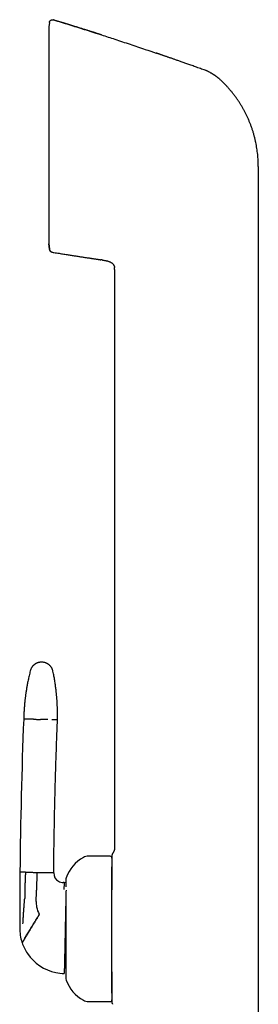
# Model space of a CAD drawing. Header units: millimetres. Extents: x 8 to 822, y 12 to 761.
# Tile 6 of 27: x 205 to 241, y 610 to 761. Entities that reach past the tile are written whole.
import ezdxf

# ---------------------------------------------------------------- set-up
doc = ezdxf.new("R2010")
doc.units = ezdxf.units.MM

msp = doc.modelspace()

# ---------------------------------------------------------------- linework, layer by layer
at = {"color": 7, "linetype": 'Continuous', "lineweight": 30}
for p, q in [((209.13, 761.01), (209.06, 760.38)), ((209.06, 760.39), (209.06, 726.94)), ((209.77, 761.44), (209.77, 761.44)), ((241.29, 738.84), (241.29, 726.18)), ((209.06, 726.94), (209.14, 726.18)), ((209.14, 726.18), (209.06, 726.93)), ((209.14, 726.18), (209.15, 726.07)), ((241.29, 726.18), (241.29, 606.78)), ((217.25, 724.45), (217.06, 724.47)), ((217.25, 724.45), (217.29, 724.44)), ((217.25, 724.45), (217.29, 724.44)), ((219.16, 723.27), (219.16, 723.26)), ((219.17, 722.99), (219.17, 633.88)), ((218.47, 632.58), (215.17, 632.58)), ((205.45, 630.12), (204.6, 630.14)), ((207.2, 630.08), (207.14, 627.34)), ((209.8, 630.03), (208.94, 630.04)), ((211.42, 628.51), (211.27, 628.51)), ((211.67, 628.5), (211.42, 628.51)), ((207.1, 625.6), (207.13, 627.1)), ((207.13, 627.1), (207.14, 627.34)), ((204.57, 625.94), (204.57, 625.51)), ((215.17, 610.18), (218.47, 610.18))]:
    msp.add_line(p, q, dxfattribs=at)
for centre, radius, start, end in [((990.14, 622.43), 785.58, 177.71765, 179.43772), ((216.95, 627.52), 5.5, 117.9351, 161.601), ((215.17, 630.88), 1.7, 90, 117.9351), ((218.47, 632.28), 0.3, 360, 90), ((933.69, 623.46), 729.12, 179.47553, 179.80541), ((211.3, 630.01), 1.5, 179.4807, 239.7046), ((211.3, 630.01), 1.5, 239.7046, 268.7598), ((212.87, 628.88), 1.2, 161.601, 180), ((933.69, 623.46), 729.12, 179.83925, 180.04218), ((211.1, 625.52), 4, 178.7598, 190.7717), ((211.1, 625.52), 4, 190.7717, 208.0374), ((933.69, 623.46), 729.12, 180.04218, 180.15155), ((211.57, 621.5), 7, 179.7421, 198.1563), ((211.57, 621.5), 7, 198.1563, 198.7998), ((211.57, 621.5), 7, 198.7998, 213.8642), ((211.57, 621.5), 7, 213.8642, 258.0848), ((211.57, 621.5), 7, 258.0848, 268.7598), ((212.87, 613.88), 1.2, 180, 198.399), ((216.95, 615.24), 5.5, 198.399, 242.0649), ((215.17, 611.88), 1.7, 242.0649, 270), ((218.47, 610.48), 0.3, 270, 360)]:
    msp.add_arc(centre, radius, start, end, dxfattribs=at)
for points, knots in [([(209.13, 761.02), (209.13, 761.03), (209.14, 761.07), (209.15, 761.12), (209.17, 761.17), (209.19, 761.21), (209.23, 761.26), (209.26, 761.31), (209.3, 761.35), (209.35, 761.38), (209.4, 761.41), (209.46, 761.43), (209.51, 761.45), (209.57, 761.46), (209.62, 761.47), (209.68, 761.46), (209.73, 761.46), (209.76, 761.45), (209.77, 761.44)], [0, 0, 0, 0, 0.05595, 0.11427, 0.174787, 0.237264, 0.301403, 0.366849, 0.433195, 0.5, 0.566805, 0.633151, 0.698597, 0.762736, 0.825213, 0.88573, 0.94405, 1, 1, 1, 1]), ([(209.13, 761.02), (209.13, 761.02), (209.13, 761.02), (209.13, 761.01), (209.13, 761.01)], [0, 0, 0, 0, 0.898479, 1, 1, 1, 1]), ([(217.15, 759.13), (217.14, 759.13), (217.12, 759.13), (217.09, 759.14), (217.06, 759.15), (217.02, 759.16), (216.99, 759.17), (216.95, 759.18), (216.92, 759.19), (216.89, 759.2), (216.85, 759.21), (216.81, 759.23), (216.77, 759.24), (216.72, 759.26), (216.65, 759.28), (216.56, 759.31), (216.46, 759.34), (216.34, 759.38), (216.21, 759.42), (216.06, 759.47), (215.9, 759.52), (215.73, 759.57), (215.55, 759.63), (215.35, 759.69), (215.15, 759.76), (214.94, 759.83), (214.72, 759.9), (214.48, 759.97), (214.23, 760.05), (213.98, 760.13), (213.72, 760.21), (213.45, 760.3), (213.17, 760.38), (212.88, 760.47), (212.58, 760.57), (212.27, 760.66), (211.95, 760.76), (211.62, 760.87), (211.28, 760.97), (210.93, 761.08), (210.57, 761.19), (210.2, 761.31), (209.94, 761.39), (209.79, 761.43), (209.77, 761.44)], [0, 0, 0, 0, 0.011013, 0.021122, 0.030374, 0.038832, 0.046575, 0.053708, 0.058739, 0.063569, 0.068274, 0.072938, 0.079233, 0.086049, 0.093862, 0.105944, 0.119839, 0.135549, 0.153072, 0.17241, 0.193167, 0.215675, 0.239932, 0.265938, 0.292274, 0.320191, 0.349687, 0.380764, 0.413421, 0.447659, 0.481388, 0.516522, 0.553061, 0.591005, 0.630355, 0.671109, 0.713269, 0.756835, 0.801805, 0.848182, 0.895098, 0.94337, 0.992997, 1, 1, 1, 1]), ([(209.77, 761.44), (210.56, 761.2), (212.14, 760.72), (214.5, 759.97), (216.17, 759.44), (217.05, 759.16), (217.15, 759.13)], [0, 0, 0, 0, 0.319972, 0.639945, 0.959917, 1, 1, 1, 1]), ([(209.77, 761.44), (209.77, 761.44), (209.77, 761.44), (209.77, 761.44), (209.77, 761.44), (209.77, 761.44)], [0, 0, 0, 0, 0.298997, 0.668605, 1, 1, 1, 1]), ([(217.15, 759.12), (217.83, 758.9), (219.3, 758.43), (221.55, 757.68), (223.67, 756.97), (225.01, 756.52), (225.57, 756.32)], [0, 0, 0, 0, 0.243427, 0.522096, 0.800765, 1, 1, 1, 1]), ([(233.23, 753.63), (233.14, 753.66), (232.92, 753.74), (232.57, 753.86), (232.18, 754), (231.81, 754.14), (231.44, 754.27), (231.1, 754.39), (230.77, 754.51), (230.46, 754.62), (230.15, 754.73), (229.86, 754.83), (229.58, 754.93), (229.31, 755.02), (229.05, 755.11), (228.8, 755.2), (228.56, 755.28), (228.34, 755.36), (228.12, 755.44), (227.91, 755.51), (227.72, 755.58), (227.53, 755.64), (227.34, 755.71), (227.15, 755.78), (226.97, 755.84), (226.81, 755.89), (226.67, 755.94), (226.54, 755.99), (226.42, 756.03), (226.31, 756.06), (226.23, 756.09), (226.16, 756.12), (226.1, 756.14), (226.05, 756.16), (226, 756.17), (225.95, 756.19), (225.89, 756.21), (225.84, 756.23), (225.79, 756.25), (225.73, 756.27), (225.68, 756.29), (225.62, 756.31), (225.59, 756.32), (225.57, 756.32)], [0, 0, 0, 0, 0.03397, 0.085304, 0.135135, 0.183463, 0.230288, 0.27561, 0.316966, 0.356985, 0.395668, 0.433014, 0.469024, 0.503697, 0.537034, 0.569034, 0.599697, 0.629024, 0.656525, 0.682737, 0.707659, 0.731292, 0.757026, 0.781034, 0.803315, 0.823869, 0.842697, 0.859507, 0.874652, 0.888132, 0.899945, 0.907786, 0.914672, 0.921188, 0.927907, 0.934945, 0.942406, 0.950377, 0.95893, 0.968125, 0.97801, 0.988624, 1, 1, 1, 1]), ([(233.67, 753.44), (233.6, 753.48), (233.49, 753.53), (233.34, 753.59), (233.27, 753.62), (233.23, 753.63)], [0, 0, 0, 0, 0.500409, 0.7502678, 1, 1, 1, 1]), ([(233.23, 753.63), (233.23, 753.63), (233.23, 753.63), (233.23, 753.63), (233.23, 753.63)], [0, 0, 0, 0, 0.455529, 1, 1, 1, 1]), ([(233.67, 753.44), (233.72, 753.42), (233.81, 753.37), (233.95, 753.29), (234.08, 753.22), (234.19, 753.15), (234.28, 753.1), (234.34, 753.07), (234.37, 753.05), (234.4, 753.03), (234.43, 753.01), (234.46, 752.99), (234.48, 752.97), (234.51, 752.96), (234.55, 752.93), (234.59, 752.91), (234.64, 752.87), (234.7, 752.83), (234.78, 752.77), (234.86, 752.71), (234.94, 752.65), (235.01, 752.59), (235.05, 752.56), (235.1, 752.52), (235.13, 752.49), (235.17, 752.46), (235.25, 752.39), (235.39, 752.27), (235.51, 752.16), (235.56, 752.1)], [0, 0, 0, 0, 0.070539, 0.137165, 0.199782, 0.258232, 0.312471, 0.328654, 0.344426, 0.359787, 0.37474, 0.389284, 0.403422, 0.416223, 0.433674, 0.454724, 0.479374, 0.514173, 0.554313, 0.59982, 0.650727, 0.67956, 0.709893, 0.730674, 0.750266, 0.769874, 0.789498, 0.894789, 1, 1, 1, 1]), ([(240.08, 745.38), (240.02, 745.52), (239.91, 745.8), (239.73, 746.22), (239.54, 746.64), (239.34, 747.05), (239.13, 747.45), (238.91, 747.85), (238.68, 748.24), (238.45, 748.62), (238.2, 749), (237.94, 749.37), (237.67, 749.74), (237.39, 750.1), (237.11, 750.46), (236.81, 750.8), (236.51, 751.14), (236.2, 751.47), (235.89, 751.79), (235.67, 752), (235.56, 752.1)], [0, 0, 0, 0, 0.056001, 0.112001, 0.168001, 0.224, 0.28, 0.335, 0.39, 0.445001, 0.500001, 0.556002, 0.612002, 0.668002, 0.724001, 0.78, 0.834999, 0.889999, 0.945, 1, 1, 1, 1]), ([(241.29, 738.84), (241.29, 739), (241.29, 739.31), (241.27, 739.78), (241.24, 740.24), (241.2, 740.71), (241.14, 741.18), (241.08, 741.64), (241, 742.1), (240.91, 742.57), (240.8, 743.04), (240.68, 743.51), (240.55, 743.99), (240.41, 744.45), (240.25, 744.92), (240.13, 745.23), (240.08, 745.38)], [0, 0, 0, 0, 0.07, 0.14, 0.210001, 0.280001, 0.350001, 0.420001, 0.490001, 0.56, 0.633333, 0.706666, 0.78, 0.853333, 0.926667, 1, 1, 1, 1]), ([(209.15, 726.09), (209.16, 726.07), (209.16, 726.03), (209.18, 725.98), (209.2, 725.92), (209.23, 725.87), (209.26, 725.82), (209.31, 725.77), (209.36, 725.73), (209.43, 725.69), (209.5, 725.66), (209.55, 725.65), (209.57, 725.64)], [0, 0, 0, 0, 0.087863, 0.176919, 0.266539, 0.356056, 0.444806, 0.532156, 0.65923, 0.780261, 0.894086, 1, 1, 1, 1]), ([(209.15, 726.09), (209.15, 726.09), (209.15, 726.08), (209.15, 726.08), (209.15, 726.08)], [0, 0, 0, 0, 0.12841, 1, 1, 1, 1]), ([(209.57, 725.64), (209.55, 725.64), (209.49, 725.65), (209.42, 725.68), (209.35, 725.73), (209.29, 725.78), (209.23, 725.85), (209.19, 725.92), (209.17, 726), (209.16, 726.05), (209.15, 726.08)], [0, 0, 0, 0, 0.1191576, 0.2431858, 0.3706876, 0.5, 0.6293124, 0.7568142, 0.8808424, 1, 1, 1, 1]), ([(209.57, 725.64), (209.66, 725.62), (209.88, 725.59), (210.23, 725.53), (210.62, 725.47), (210.99, 725.41), (211.36, 725.35), (211.7, 725.3), (212.03, 725.24), (212.34, 725.2), (212.64, 725.15), (212.93, 725.1), (213.22, 725.06), (213.51, 725.01), (213.79, 724.97), (214.07, 724.93), (214.33, 724.89), (214.58, 724.85), (214.81, 724.81), (215.04, 724.78), (215.25, 724.75), (215.45, 724.72), (215.63, 724.69), (215.81, 724.66), (215.97, 724.64), (216.12, 724.62), (216.25, 724.6), (216.37, 724.58), (216.47, 724.56), (216.56, 724.55), (216.63, 724.54), (216.69, 724.53), (216.73, 724.53), (216.77, 724.52), (216.8, 724.52), (216.84, 724.51), (216.87, 724.5), (216.91, 724.5), (216.94, 724.49), (216.98, 724.49), (217.01, 724.48), (217.04, 724.48), (217.06, 724.47), (217.06, 724.47)], [0, 0, 0, 0, 0.034906, 0.08674, 0.137063, 0.185875, 0.233176, 0.278966, 0.320756, 0.361202, 0.400304, 0.438064, 0.474479, 0.513536, 0.550918, 0.586628, 0.620664, 0.653026, 0.683715, 0.71273, 0.740071, 0.766191, 0.790575, 0.813224, 0.834138, 0.853317, 0.870465, 0.885938, 0.899739, 0.911865, 0.919938, 0.927049, 0.933359, 0.937931, 0.942468, 0.947046, 0.951737, 0.958285, 0.965299, 0.972896, 0.981167, 0.990183, 1, 1, 1, 1]), ([(209.57, 725.64), (209.57, 725.64), (209.57, 725.64), (209.57, 725.64), (209.57, 725.64)], [0, 0, 0, 0, 0.735834, 1, 1, 1, 1]), ([(217.29, 724.44), (217.34, 724.43), (217.44, 724.42), (217.61, 724.39), (217.8, 724.35), (217.97, 724.31), (218.13, 724.27), (218.27, 724.22), (218.41, 724.17), (218.54, 724.11), (218.65, 724.05), (218.74, 723.99), (218.82, 723.92), (218.89, 723.86), (218.95, 723.79), (219, 723.73), (219.05, 723.66), (219.08, 723.58), (219.11, 723.5), (219.14, 723.42), (219.15, 723.34), (219.16, 723.28), (219.16, 723.26)], [0, 0, 0, 0, 0.056453, 0.13546, 0.214452, 0.293544, 0.355798, 0.418099, 0.480417, 0.542674, 0.589806, 0.636855, 0.683914, 0.719341, 0.754814, 0.790243, 0.825588, 0.860906, 0.896257, 0.931634, 0.96697, 1, 1, 1, 1]), ([(219.17, 722.99), (219.17, 723.03), (219.17, 723.11), (219.17, 723.19), (219.16, 723.24), (219.16, 723.26)], [0, 0, 0, 0, 0.431373, 0.862474, 1, 1, 1, 1]), ([(207.97, 662.48), (207.92, 662.48), (207.82, 662.48), (207.68, 662.46), (207.55, 662.44), (207.43, 662.41), (207.32, 662.38), (207.24, 662.34), (207.16, 662.31), (207.1, 662.28), (207.04, 662.25), (206.99, 662.22), (206.94, 662.18), (206.88, 662.14), (206.8, 662.09), (206.72, 662.02), (206.64, 661.94), (206.56, 661.85), (206.48, 661.75), (206.41, 661.65), (206.35, 661.54), (206.29, 661.42), (206.24, 661.29), (206.21, 661.2), (206.2, 661.15)], [0, 0, 0, 0, 0.063141, 0.123131, 0.179493, 0.231827, 0.279811, 0.316296, 0.349479, 0.37928, 0.405641, 0.428603, 0.452625, 0.486239, 0.525044, 0.568966, 0.617881, 0.671599, 0.719848, 0.771053, 0.824974, 0.881326, 0.939787, 1, 1, 1, 1]), ([(209.69, 661.08), (209.68, 661.12), (209.65, 661.22), (209.61, 661.35), (209.55, 661.48), (209.5, 661.58), (209.44, 661.68), (209.39, 661.75), (209.34, 661.81), (209.29, 661.87), (209.25, 661.91), (209.21, 661.96), (209.16, 662), (209.11, 662.05), (209.03, 662.11), (208.95, 662.17), (208.85, 662.23), (208.74, 662.29), (208.63, 662.34), (208.51, 662.39), (208.39, 662.42), (208.26, 662.45), (208.12, 662.47), (208.02, 662.48), (207.97, 662.48)], [0, 0, 0, 0, 0.062538, 0.121969, 0.177821, 0.22969, 0.277244, 0.313384, 0.34622, 0.37566, 0.401632, 0.424309, 0.448567, 0.482412, 0.521414, 0.56553, 0.614665, 0.668663, 0.71721, 0.768787, 0.823159, 0.880046, 0.939117, 1, 1, 1, 1]), ([(206.2, 661.15), (206.17, 661.02), (206.1, 660.77), (206.02, 660.4), (205.94, 660.04), (205.86, 659.69), (205.79, 659.36), (205.73, 659.04), (205.68, 658.75), (205.63, 658.47), (205.59, 658.2), (205.55, 657.95), (205.51, 657.71), (205.48, 657.48), (205.45, 657.26), (205.43, 657.05), (205.4, 656.86), (205.38, 656.68), (205.36, 656.51), (205.35, 656.36), (205.33, 656.21), (205.32, 656.09), (205.31, 655.97), (205.3, 655.87), (205.29, 655.78), (205.29, 655.68), (205.28, 655.58), (205.27, 655.48), (205.26, 655.32), (205.24, 655.09), (205.23, 654.83), (205.22, 654.6), (205.21, 654.4), (205.2, 654.25), (205.2, 654.14), (205.19, 654.06), (205.19, 653.98), (205.19, 653.92), (205.19, 653.86), (205.19, 653.79), (205.19, 653.74), (205.18, 653.71)], [0, 0, 0, 0, 0.05265, 0.103459, 0.152422, 0.199534, 0.244792, 0.288191, 0.327405, 0.364962, 0.400861, 0.435101, 0.467679, 0.498595, 0.52785, 0.555441, 0.58137, 0.605635, 0.627849, 0.648458, 0.667464, 0.684867, 0.699546, 0.712852, 0.725375, 0.738122, 0.751111, 0.764342, 0.777813, 0.816104, 0.856216, 0.883286, 0.908954, 0.933164, 0.943356, 0.953966, 0.96561, 0.972956, 0.980662, 0.989475, 1, 1, 1, 1]), ([(210.38, 653.6), (210.38, 653.62), (210.38, 653.64), (210.38, 653.68), (210.38, 653.7), (210.38, 653.72), (210.38, 653.74), (210.38, 653.76), (210.38, 653.8), (210.38, 653.85), (210.38, 653.9), (210.39, 654), (210.39, 654.12), (210.39, 654.26), (210.39, 654.38), (210.39, 654.5), (210.39, 654.6), (210.38, 654.7), (210.38, 654.78), (210.38, 654.84), (210.38, 654.91), (210.38, 654.97), (210.38, 655.03), (210.38, 655.09), (210.38, 655.17), (210.37, 655.27), (210.37, 655.39), (210.36, 655.53), (210.36, 655.68), (210.35, 655.84), (210.34, 656.01), (210.33, 656.2), (210.32, 656.4), (210.31, 656.61), (210.29, 656.84), (210.27, 657.07), (210.25, 657.31), (210.23, 657.56), (210.2, 657.83), (210.17, 658.1), (210.14, 658.39), (210.1, 658.69), (210.05, 659), (210.01, 659.32), (209.95, 659.65), (209.9, 660), (209.83, 660.35), (209.76, 660.71), (209.71, 660.95), (209.69, 661.08)], [0, 0, 0, 0, 0.005739, 0.010191, 0.013355, 0.015314, 0.017129, 0.021209, 0.025975, 0.032541, 0.040078, 0.048194, 0.068965, 0.088245, 0.104199, 0.119134, 0.133328, 0.146783, 0.156104, 0.165034, 0.173574, 0.181722, 0.189479, 0.197487, 0.206566, 0.220806, 0.237078, 0.255383, 0.275722, 0.296936, 0.319988, 0.344878, 0.371606, 0.400173, 0.430579, 0.460931, 0.492918, 0.526538, 0.561791, 0.598675, 0.637191, 0.677335, 0.719106, 0.762501, 0.807519, 0.853307, 0.900653, 0.949552, 1, 1, 1, 1]), ([(206.04, 653.7), (205.99, 653.7), (205.88, 653.7), (205.75, 653.7), (205.63, 653.7), (205.52, 653.71), (205.43, 653.71), (205.35, 653.71), (205.29, 653.71), (205.24, 653.71), (205.21, 653.71), (205.19, 653.71), (205.19, 653.71), (205.18, 653.71)], [0, 0, 0, 0, 0.0933491, 0.1867404, 0.2801582, 0.3735866, 0.4670101, 0.5604131, 0.6484462, 0.7364343, 0.8243645, 0.912224, 1, 1, 1, 1]), ([(206.67, 653.68), (206.63, 653.68), (206.55, 653.69), (206.44, 653.69), (206.34, 653.69), (206.26, 653.69), (206.18, 653.69), (206.12, 653.69), (206.07, 653.7), (206.05, 653.7), (206.04, 653.7)], [0, 0, 0, 0, 0.131904, 0.262655, 0.391776, 0.518841, 0.643479, 0.765379, 0.884286, 1, 1, 1, 1]), ([(206.67, 653.68), (206.71, 653.68), (206.79, 653.68), (206.92, 653.68), (207.06, 653.67), (207.21, 653.67), (207.35, 653.67), (207.5, 653.66), (207.64, 653.66), (207.73, 653.66), (207.78, 653.66)], [0, 0, 0, 0, 0.128371, 0.256828, 0.38483, 0.511835, 0.637322, 0.7608, 0.881824, 1, 1, 1, 1]), ([(208.9, 653.63), (208.86, 653.63), (208.77, 653.64), (208.64, 653.64), (208.5, 653.64), (208.36, 653.65), (208.21, 653.65), (208.07, 653.65), (207.92, 653.66), (207.83, 653.66), (207.78, 653.66)], [0, 0, 0, 0, 0.128371, 0.256828, 0.38483, 0.511835, 0.637322, 0.7608, 0.881824, 1, 1, 1, 1]), ([(210.38, 653.6), (210.38, 653.6), (210.38, 653.6), (210.35, 653.6), (210.31, 653.6), (210.26, 653.6), (210.2, 653.61), (210.12, 653.61), (210.02, 653.61), (209.92, 653.61), (209.8, 653.61), (209.67, 653.62), (209.58, 653.62), (209.53, 653.62)], [0, 0, 0, 0, 0.093098, 0.18629, 0.279559, 0.372891, 0.466269, 0.55968, 0.647768, 0.735857, 0.823934, 0.911986, 1, 1, 1, 1]), ([(209.8, 630.03), (209.81, 631.13), (209.83, 633.33), (209.89, 636.63), (209.95, 639.93), (210.03, 643.28), (210.13, 646.69), (210.25, 650.15), (210.34, 652.45), (210.38, 653.6)], [0, 0, 0, 0, 0.139996, 0.279997, 0.419999, 0.560002, 0.706671, 0.853338, 1, 1, 1, 1]), ([(218.87, 633), (218.86, 632.97), (218.83, 632.93), (218.79, 632.85), (218.77, 632.78), (218.77, 632.72), (218.77, 632.69)], [0, 0, 0, 0, 0.2483392, 0.4999979, 0.7516577, 1, 1, 1, 1]), ([(218.77, 632.69), (218.77, 632.69), (218.77, 632.69), (218.77, 632.67), (218.77, 632.64), (218.77, 632.6), (218.77, 632.56), (218.77, 632.53), (218.77, 632.5), (218.77, 632.46), (218.77, 632.42), (218.77, 632.38), (218.77, 632.34), (218.77, 632.3), (218.77, 632.25), (218.77, 632.19), (218.77, 632.15), (218.77, 632.12), (218.77, 632.11), (218.77, 632.1), (218.77, 632.08), (218.77, 632.07), (218.77, 632.06), (218.77, 632.05), (218.77, 632.04), (218.77, 632.03), (218.77, 632.02), (218.77, 632), (218.77, 631.98), (218.77, 631.96), (218.77, 631.93), (218.77, 631.9), (218.77, 631.88), (218.77, 631.86), (218.77, 631.85), (218.77, 631.83), (218.77, 631.81), (218.77, 631.78), (218.77, 631.74), (218.77, 631.72), (218.77, 631.71)], [0, 0, 0, 0, 0.06134, 0.123894, 0.187796, 0.253045, 0.31143, 0.345363, 0.380147, 0.415793, 0.45231, 0.489708, 0.521383, 0.55203, 0.594929, 0.641068, 0.69045, 0.698911, 0.707459, 0.716096, 0.724822, 0.733636, 0.742538, 0.750571, 0.7534, 0.761358, 0.772067, 0.785527, 0.800942, 0.818863, 0.83929, 0.862224, 0.877144, 0.888572, 0.899677, 0.91046, 0.920919, 0.950138, 0.976499, 1, 1, 1, 1]), ([(219.17, 633.88), (219.17, 633.85), (219.17, 633.79), (219.16, 633.7), (219.15, 633.61), (219.13, 633.51), (219.1, 633.41), (219.05, 633.3), (219, 633.2), (218.94, 633.09), (218.89, 633.03), (218.87, 633)], [0, 0, 0, 0, 0.088611, 0.181326, 0.280821, 0.388384, 0.503959, 0.624051, 0.748566, 0.874844, 1, 1, 1, 1]), ([(218.77, 631.71), (218.77, 631.67), (218.77, 631.58), (218.77, 631.43), (218.77, 631.27), (218.77, 631.1), (218.77, 630.92), (218.77, 630.73), (218.77, 630.53), (218.77, 630.32), (218.77, 630.1), (218.77, 629.86), (218.77, 629.62), (218.77, 629.37), (218.77, 629.1), (218.77, 628.83), (218.77, 628.55), (218.77, 628.27), (218.77, 627.98), (218.77, 627.69), (218.77, 627.49), (218.77, 627.39)], [0, 0, 0, 0, 0.053572, 0.10708, 0.16059, 0.214169, 0.267631, 0.319887, 0.372096, 0.42432, 0.47662, 0.529826, 0.582926, 0.635985, 0.689066, 0.742358, 0.794721, 0.846993, 0.899236, 0.951512, 1, 1, 1, 1]), ([(205.45, 630.12), (205.44, 629.89), (205.42, 629.42), (205.39, 628.72), (205.37, 627.98), (205.35, 627.19), (205.35, 626.64), (205.35, 626.37)], [0, 0, 0, 0, 0.185634, 0.372281, 0.559969, 0.780783, 1, 1, 1, 1]), ([(205.45, 630.12), (205.47, 630.12), (205.49, 630.12), (205.54, 630.12), (205.6, 630.12), (205.67, 630.12), (205.76, 630.11), (205.86, 630.11), (205.96, 630.11), (206.04, 630.11), (206.08, 630.11)], [0, 0, 0, 0, 0.115714, 0.234621, 0.356521, 0.481159, 0.608224, 0.737345, 0.868096, 1, 1, 1, 1]), ([(206.08, 630.11), (206.12, 630.11), (206.21, 630.1), (206.34, 630.1), (206.48, 630.1), (206.62, 630.1), (206.77, 630.09), (206.91, 630.09), (207.06, 630.09), (207.15, 630.08), (207.2, 630.08)], [0, 0, 0, 0, 0.128371, 0.256828, 0.38483, 0.511835, 0.637322, 0.7608, 0.881824, 1, 1, 1, 1]), ([(207.2, 630.08), (207.25, 630.08), (207.34, 630.08), (207.49, 630.08), (207.63, 630.07), (207.77, 630.07), (207.92, 630.07), (208.06, 630.06), (208.19, 630.06), (208.27, 630.06), (208.32, 630.06)], [0, 0, 0, 0, 0.118176, 0.2392, 0.362678, 0.488165, 0.61517, 0.743172, 0.871629, 1, 1, 1, 1]), ([(208.32, 630.06), (208.35, 630.06), (208.43, 630.06), (208.54, 630.05), (208.64, 630.05), (208.73, 630.05), (208.8, 630.05), (208.86, 630.05), (208.91, 630.05), (208.93, 630.05), (208.94, 630.04)], [0, 0, 0, 0, 0.131904, 0.262655, 0.391776, 0.518841, 0.643479, 0.765379, 0.884286, 1, 1, 1, 1]), ([(218.77, 616.11), (218.77, 616.2), (218.77, 616.38), (218.77, 616.66), (218.77, 616.94), (218.77, 617.21), (218.77, 617.46), (218.77, 617.69), (218.77, 617.93), (218.77, 618.16), (218.77, 618.39), (218.77, 618.62), (218.77, 618.84), (218.77, 619.07), (218.77, 619.3), (218.77, 619.53), (218.77, 619.76), (218.77, 620.01), (218.77, 620.3), (218.77, 620.61), (218.77, 620.93), (218.77, 621.24), (218.77, 621.56), (218.77, 621.87), (218.77, 622.21), (218.77, 622.56), (218.77, 622.93), (218.77, 623.3), (218.77, 623.67), (218.77, 624.03), (218.77, 624.38), (218.77, 624.7), (218.77, 625.01), (218.77, 625.31), (218.77, 625.61), (218.77, 625.9), (218.77, 626.19), (218.77, 626.47), (218.77, 626.75), (218.77, 627.02), (218.77, 627.28), (218.77, 627.5), (218.77, 627.69), (218.77, 627.85), (218.77, 628), (218.77, 628.16), (218.77, 628.34), (218.77, 628.56), (218.77, 628.81), (218.77, 629.05), (218.77, 629.26), (218.77, 629.46), (218.77, 629.63), (218.77, 629.79), (218.77, 629.97), (218.77, 630.16), (218.77, 630.37), (218.77, 630.56), (218.77, 630.75), (218.77, 630.87), (218.77, 630.94), (218.77, 630.95)], [0, 0, 0, 0, 0.018229, 0.036428, 0.054609, 0.07279, 0.087084, 0.101393, 0.115726, 0.130892, 0.144432, 0.157958, 0.171477, 0.184994, 0.198516, 0.212049, 0.2256, 0.239173, 0.25752, 0.27583, 0.29412, 0.312404, 0.330699, 0.34902, 0.367381, 0.389238, 0.411047, 0.432833, 0.454623, 0.476442, 0.498316, 0.517055, 0.535755, 0.554433, 0.573106, 0.59179, 0.6105, 0.629254, 0.647233, 0.665178, 0.683103, 0.701022, 0.712289, 0.723563, 0.734847, 0.746146, 0.757462, 0.776787, 0.796076, 0.815346, 0.834616, 0.849769, 0.864941, 0.880141, 0.894487, 0.914916, 0.935323, 0.955731, 0.97616, 0.996633, 1, 1, 1, 1]), ([(211.42, 628.51), (211.42, 628.51), (211.42, 628.51), (211.42, 628.49), (211.42, 628.46), (211.41, 628.42), (211.41, 628.36), (211.41, 628.3), (211.4, 628.22), (211.4, 628.14), (211.39, 628.05), (211.39, 627.95), (211.38, 627.83), (211.37, 627.71), (211.36, 627.58), (211.36, 627.48), (211.36, 627.43)], [0, 0, 0, 0, 0.06624, 0.133253, 0.201034, 0.269579, 0.338878, 0.408792, 0.479195, 0.549999, 0.624506, 0.699268, 0.774294, 0.849495, 0.924766, 1, 1, 1, 1]), ([(211.67, 628.88), (211.67, 628.88), (211.67, 628.88), (211.67, 628.88), (211.67, 628.86), (211.67, 628.85), (211.67, 628.82), (211.67, 628.79), (211.67, 628.75), (211.67, 628.7), (211.67, 628.65), (211.67, 628.58), (211.67, 628.52), (211.67, 628.43), (211.67, 628.34), (211.67, 628.22), (211.67, 628.09), (211.67, 627.96), (211.67, 627.88), (211.67, 627.85)], [0, 0, 0, 0, 0.024128, 0.078418, 0.132741, 0.187144, 0.241671, 0.300208, 0.358639, 0.417019, 0.475406, 0.533856, 0.592426, 0.648508, 0.724302, 0.800033, 0.875823, 0.951795, 1, 1, 1, 1]), ([(211.7, 627.36), (211.7, 627.35), (211.7, 627.29), (211.69, 627.17), (211.69, 627), (211.69, 626.83), (211.68, 626.65), (211.68, 626.46), (211.67, 626.26), (211.67, 626.06), (211.67, 625.85), (211.66, 625.67), (211.66, 625.5), (211.65, 625.36), (211.65, 625.22), (211.65, 625.08), (211.64, 624.9), (211.64, 624.7), (211.64, 624.47), (211.63, 624.23), (211.63, 624.03), (211.62, 623.86), (211.62, 623.73), (211.62, 623.61), (211.61, 623.48), (211.61, 623.34), (211.61, 623.16), (211.6, 622.93), (211.6, 622.65), (211.59, 622.37), (211.58, 622.08), (211.58, 621.79), (211.57, 621.6), (211.57, 621.5)], [0, 0, 0, 0, 0.010884, 0.054637, 0.097985, 0.140985, 0.183693, 0.226167, 0.267377, 0.308044, 0.348229, 0.387993, 0.412802, 0.437486, 0.462061, 0.486545, 0.510954, 0.548031, 0.584664, 0.620921, 0.656869, 0.675599, 0.694274, 0.712903, 0.731497, 0.750066, 0.76862, 0.80766, 0.84637, 0.884853, 0.923214, 0.961561, 1, 1, 1, 1]), ([(205.15, 623.54), (205.17, 623.78), (205.2, 624.24), (205.25, 624.87), (205.29, 625.45), (205.31, 625.8), (205.32, 625.98)], [0, 0, 0, 0, 0.2853905, 0.5663081, 0.7842528, 1, 1, 1, 1]), ([(205.35, 626.37), (205.35, 626.35), (205.35, 626.31), (205.35, 626.25), (205.34, 626.2), (205.34, 626.14), (205.33, 626.06), (205.33, 626), (205.32, 625.98)], [0, 0, 0, 0, 0.136932, 0.275376, 0.419204, 0.561144, 0.780661, 1, 1, 1, 1]), ([(211.67, 626.06), (211.67, 626.02), (211.67, 625.92), (211.67, 625.75), (211.67, 625.54), (211.67, 625.33), (211.67, 625.11), (211.67, 624.87), (211.67, 624.61), (211.67, 624.33), (211.67, 624.04), (211.67, 623.75), (211.67, 623.47), (211.67, 623.21), (211.67, 622.96), (211.67, 622.7), (211.67, 622.45), (211.67, 622.19), (211.67, 621.95), (211.67, 621.72), (211.67, 621.5), (211.67, 621.29), (211.67, 621.07), (211.67, 620.85), (211.67, 620.64), (211.67, 620.42), (211.67, 620.19), (211.67, 619.96), (211.67, 619.73), (211.67, 619.51), (211.67, 619.28), (211.67, 619.06), (211.67, 618.83), (211.67, 618.57), (211.67, 618.29), (211.67, 618.02), (211.67, 617.84), (211.67, 617.75)], [0, 0, 0, 0, 0.01631, 0.044846, 0.073356, 0.101872, 0.130428, 0.159055, 0.194092, 0.229049, 0.263986, 0.298963, 0.334039, 0.363244, 0.392387, 0.421502, 0.450624, 0.479787, 0.509026, 0.53354, 0.558008, 0.58245, 0.606886, 0.631338, 0.655825, 0.680368, 0.706716, 0.733016, 0.759293, 0.785574, 0.811882, 0.838245, 0.863494, 0.897617, 0.931705, 0.965814, 1, 1, 1, 1]), ([(205.07, 622.15), (205.07, 622.28), (205.09, 622.55), (205.11, 622.91), (205.13, 623.24), (205.14, 623.44), (205.15, 623.54)], [0, 0, 0, 0, 0.284664, 0.565774, 0.784047, 1, 1, 1, 1]), ([(207.57, 623.64), (207.54, 623.59), (207.48, 623.49), (207.39, 623.34), (207.3, 623.19), (207.21, 623.04), (207.11, 622.89), (207.02, 622.74), (206.93, 622.6), (206.84, 622.45), (206.75, 622.3), (206.66, 622.15), (206.56, 622), (206.47, 621.85), (206.38, 621.7), (206.29, 621.56), (206.21, 621.42), (206.12, 621.28), (206.04, 621.14), (205.96, 621.01), (205.88, 620.88), (205.8, 620.75), (205.72, 620.63), (205.65, 620.51), (205.58, 620.4), (205.51, 620.29), (205.44, 620.18), (205.38, 620.07), (205.32, 619.97), (205.28, 619.92), (205.27, 619.89)], [0, 0, 0, 0, 0.025351, 0.051058, 0.077179, 0.103772, 0.130898, 0.158111, 0.185943, 0.21444, 0.243646, 0.274225, 0.305684, 0.338071, 0.371412, 0.405726, 0.441021, 0.477295, 0.514537, 0.552729, 0.591842, 0.631842, 0.672688, 0.714331, 0.756713, 0.804111, 0.852237, 0.900994, 0.950283, 1, 1, 1, 1]), ([(207.59, 623.6), (207.56, 623.55), (207.5, 623.45), (207.41, 623.3), (207.32, 623.16), (207.23, 623.01), (207.14, 622.86), (207.05, 622.71), (206.96, 622.56), (206.87, 622.41), (206.78, 622.26), (206.68, 622.11), (206.59, 621.96), (206.5, 621.81), (206.41, 621.66), (206.32, 621.51), (206.23, 621.37), (206.15, 621.23), (206.06, 621.09), (205.98, 620.95), (205.9, 620.82), (205.82, 620.69), (205.75, 620.57), (205.68, 620.45), (205.6, 620.33), (205.53, 620.22), (205.46, 620.1), (205.4, 620), (205.34, 619.9), (205.3, 619.83), (205.28, 619.8)], [0, 0, 0, 0, 0.0249139, 0.0502201, 0.0759746, 0.1022354, 0.1290615, 0.1560163, 0.1836285, 0.2119508, 0.2410329, 0.2715387, 0.3029259, 0.3352312, 0.3684843, 0.4027074, 0.4379148, 0.4741124, 0.5112979, 0.5494604, 0.588581, 0.6286325, 0.6695802, 0.7113819, 0.7539888, 0.80172, 0.8502777, 0.8995737, 0.949514, 1, 1, 1, 1]), ([(211.57, 621.5), (211.57, 621.42), (211.57, 621.26), (211.56, 621.02), (211.56, 620.78), (211.55, 620.58), (211.55, 620.42), (211.54, 620.29), (211.54, 620.17), (211.54, 620.04), (211.54, 619.92), (211.53, 619.75), (211.53, 619.55), (211.52, 619.3), (211.52, 619.05), (211.51, 618.84), (211.51, 618.66), (211.51, 618.52), (211.5, 618.37), (211.5, 618.23), (211.5, 618.05), (211.49, 617.84), (211.49, 617.61), (211.48, 617.39), (211.48, 617.17), (211.47, 616.96), (211.47, 616.75), (211.46, 616.55), (211.46, 616.36), (211.46, 616.18), (211.45, 616.01), (211.45, 615.84), (211.45, 615.69), (211.44, 615.54), (211.44, 615.45), (211.44, 615.4)], [0, 0, 0, 0, 0.029944, 0.059822, 0.089693, 0.119614, 0.135328, 0.151081, 0.16688, 0.182734, 0.198651, 0.214638, 0.247474, 0.280401, 0.313485, 0.346793, 0.367875, 0.389085, 0.410441, 0.431957, 0.453647, 0.490405, 0.527381, 0.564642, 0.602254, 0.640278, 0.678777, 0.717809, 0.757192, 0.796796, 0.836677, 0.876887, 0.917477, 0.958499, 1, 1, 1, 1]), ([(205.28, 619.8), (205.26, 619.77), (205.22, 619.7), (205.16, 619.61), (205.11, 619.53), (205.07, 619.46), (205.03, 619.4), (205.01, 619.35), (204.98, 619.31), (204.97, 619.28), (204.95, 619.26), (204.95, 619.25), (204.94, 619.25), (204.94, 619.25)], [0, 0, 0, 0, 0.093714, 0.188132, 0.282973, 0.377955, 0.472805, 0.567258, 0.655722, 0.743408, 0.830128, 0.915711, 1, 1, 1, 1]), ([(211.67, 617.75), (211.67, 617.69), (211.67, 617.56), (211.67, 617.37), (211.67, 617.19), (211.67, 617.01), (211.67, 616.83), (211.67, 616.66), (211.67, 616.49), (211.67, 616.32), (211.67, 616.17), (211.67, 616.02), (211.67, 615.87), (211.67, 615.73), (211.67, 615.58), (211.67, 615.43), (211.67, 615.28), (211.67, 615.14), (211.67, 615), (211.67, 614.87), (211.67, 614.74), (211.67, 614.61), (211.67, 614.48), (211.67, 614.37), (211.67, 614.26), (211.67, 614.18), (211.67, 614.11), (211.67, 614.05), (211.67, 614), (211.67, 613.96), (211.67, 613.92), (211.67, 613.9), (211.67, 613.89), (211.67, 613.88), (211.67, 613.88), (211.67, 613.88)], [0, 0, 0, 0, 0.027511, 0.054976, 0.082417, 0.109859, 0.137325, 0.164838, 0.193604, 0.220299, 0.246965, 0.273623, 0.300296, 0.327005, 0.353772, 0.38542, 0.417003, 0.448558, 0.48012, 0.511725, 0.543409, 0.582188, 0.620878, 0.659546, 0.698258, 0.73708, 0.769405, 0.80166, 0.833884, 0.866116, 0.898394, 0.930755, 0.957887, 0.984968, 1, 1, 1, 1]), ([(218.77, 611.46), (218.77, 611.46), (218.77, 611.5), (218.77, 611.6), (218.77, 611.74), (218.77, 611.89), (218.77, 612.05), (218.77, 612.21), (218.77, 612.36), (218.77, 612.49), (218.77, 612.61), (218.77, 612.72), (218.77, 612.84), (218.77, 612.99), (218.77, 613.18), (218.77, 613.4), (218.77, 613.63), (218.77, 613.85), (218.77, 614.06), (218.77, 614.25), (218.77, 614.45), (218.77, 614.67), (218.77, 614.92), (218.77, 615.21), (218.77, 615.5), (218.77, 615.8), (218.77, 616), (218.77, 616.11)], [0, 0, 0, 0, 0.001405, 0.047557, 0.093815, 0.138164, 0.182428, 0.226641, 0.27084, 0.298631, 0.32644, 0.354275, 0.382144, 0.410057, 0.457724, 0.505302, 0.552835, 0.600367, 0.637742, 0.675165, 0.712658, 0.748054, 0.79845, 0.848791, 0.899127, 0.949513, 1, 1, 1, 1]), ([(211.44, 615.4), (211.44, 615.36), (211.44, 615.28), (211.43, 615.16), (211.43, 615.06), (211.43, 614.98), (211.43, 614.92), (211.43, 614.88), (211.43, 614.85), (211.43, 614.81), (211.43, 614.78), (211.42, 614.75), (211.42, 614.7), (211.42, 614.65), (211.42, 614.6), (211.42, 614.56), (211.42, 614.53), (211.42, 614.51), (211.42, 614.51), (211.42, 614.51)], [0, 0, 0, 0, 0.070582, 0.141376, 0.212449, 0.28387, 0.316069, 0.348357, 0.380741, 0.413226, 0.445818, 0.478524, 0.511349, 0.592509, 0.673668, 0.754912, 0.836326, 0.917994, 1, 1, 1, 1]), ([(218.77, 614.75), (218.77, 614.66), (218.77, 614.47), (218.77, 614.19), (218.77, 613.91), (218.77, 613.64), (218.77, 613.38), (218.77, 613.13), (218.77, 612.9), (218.77, 612.66), (218.77, 612.44), (218.77, 612.23), (218.77, 612.02), (218.77, 611.83), (218.77, 611.65), (218.77, 611.48), (218.77, 611.33), (218.77, 611.18), (218.77, 611.09), (218.77, 611.05)], [0, 0, 0, 0, 0.054367, 0.113921, 0.173551, 0.233171, 0.291548, 0.349873, 0.408212, 0.466633, 0.526281, 0.585809, 0.645289, 0.704792, 0.764636, 0.823537, 0.88235, 0.941148, 1, 1, 1, 1]), ([(218.77, 611.05), (218.77, 611.04), (218.77, 611.02), (218.77, 610.99), (218.77, 610.96), (218.77, 610.93), (218.77, 610.89), (218.77, 610.86), (218.77, 610.82), (218.77, 610.79), (218.77, 610.77), (218.77, 610.75), (218.77, 610.74), (218.77, 610.73), (218.77, 610.73), (218.77, 610.72), (218.77, 610.72), (218.77, 610.72), (218.77, 610.71), (218.77, 610.69), (218.77, 610.66), (218.77, 610.61), (218.77, 610.56), (218.77, 610.51), (218.77, 610.46), (218.77, 610.41), (218.77, 610.37), (218.77, 610.32), (218.77, 610.27), (218.77, 610.23), (218.77, 610.19), (218.77, 610.15), (218.77, 610.12), (218.77, 610.09), (218.77, 610.07), (218.77, 610.07), (218.77, 610.07)], [0, 0, 0, 0, 0.019901, 0.042138, 0.066714, 0.093627, 0.116413, 0.143465, 0.169854, 0.192954, 0.208055, 0.221323, 0.232756, 0.236193, 0.239423, 0.242444, 0.245257, 0.247862, 0.250259, 0.254611, 0.290003, 0.323991, 0.367739, 0.408924, 0.447548, 0.483616, 0.522469, 0.565939, 0.616432, 0.665123, 0.71204, 0.75826, 0.809299, 0.874521, 0.93804, 1, 1, 1, 1]), ([(218.77, 610.07), (218.77, 610.04), (218.77, 609.99), (218.79, 609.91), (218.83, 609.83), (218.86, 609.79), (218.87, 609.77)], [0, 0, 0, 0, 0.248342, 0.500003, 0.751662, 1, 1, 1, 1])]:
    msp.add_open_spline(points, degree=3, knots=knots, dxfattribs=at)

doc.saveas('drawing.dxf')
